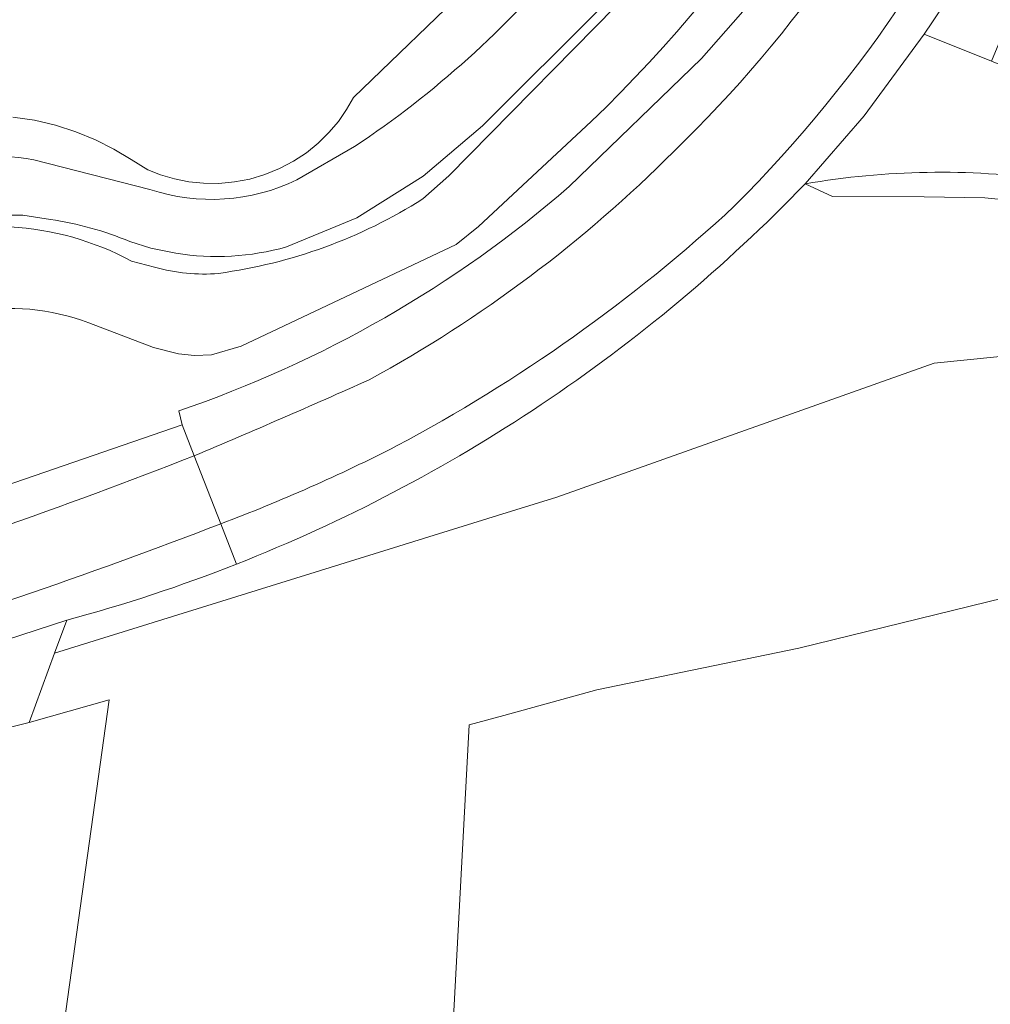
# Model space of a CAD drawing. Extents: x 184422 to 188298, y 343471 to 350189.
# Tile 201 of 256: x 185886 to 185926, y 348093 to 348133. Entities that reach past the tile are written whole.
import ezdxf

# ---------------------------------------------------------------- set-up
doc = ezdxf.new("R2010")
doc.units = 0
for name, color, linetype, lineweight in [('B-WA-GR-BEPLANTING_CULTUUR_HEESTERS-GV', 252, 'Continuous', 18), ('B-WA-GR-GRAS-GV', 252, 'Continuous', 13), ('B-WA-GR-HOUTWAL-GV', 252, 'Continuous', 13), ('B-WA-GW-TALUD_KRUIN-G', 252, 'Continuous', 18), ('B-WA-OG-TERREIN_CULTUURSCHEIDING-GV', 252, 'Continuous', 18), ('B-WA-OG-TERREIN_ERF-GV', 252, 'Continuous', 18), ('B-WA-OG-WEG-GV', 252, 'Continuous', 18), ('B-WA-VH-ONVERHARD-GV', 252, 'Continuous', 18), ('B-WA-VH-VERHARDING_ASFALT-GV', 252, 'Continuous', 18), ('B-WA-VH-VERHARDING_BETONSTRAATSTEEN-GV', 252, 'Continuous', 18), ('B-WA-VH-VERHARDING_HALFVERHARDING_GRIND-GV', 252, 'Continuous', 18)]:
    doc.layers.add(name, color=color, linetype=linetype, lineweight=lineweight)

msp = doc.modelspace()

# ---------------------------------------------------------------- linework, layer by layer
at = {"layer": 'B-WA-GR-BEPLANTING_CULTUUR_HEESTERS-GV', "flags": 128}
msp.add_lwpolyline([(185885.98, 348129.378), (185886.874, 348129.244), (185887.745, 348129.04), (185888.585, 348128.77), (185889.388, 348128.439), (185890.147, 348128.054), (185890.859, 348127.622), (185891.547, 348127.204), (185892.078, 348126.994), (185892.643, 348126.827), (185893.236, 348126.709), (185893.852, 348126.646), (185894.484, 348126.641), (185895.121, 348126.699), (185895.757, 348126.82), (185896.38, 348127.004), (185896.982, 348127.25), (185897.553, 348127.552), (185898.088, 348127.905), (185898.578, 348128.303), (185899.019, 348128.737), (185899.409, 348129.199), (185899.746, 348129.683), (185900.03, 348130.178), (185904.96, 348134.951)], dxfattribs=at)
msp.add_lwpolyline([(185885.98, 348129.378), (185886.874, 348129.244), (185887.745, 348129.04), (185888.585, 348128.77), (185889.388, 348128.439), (185890.147, 348128.054), (185890.859, 348127.622), (185891.547, 348127.204), (185892.078, 348126.994), (185892.643, 348126.827), (185893.236, 348126.709), (185893.852, 348126.646), (185894.484, 348126.641), (185895.121, 348126.699), (185895.757, 348126.82), (185896.38, 348127.004), (185896.982, 348127.25), (185897.553, 348127.552), (185898.088, 348127.905), (185898.578, 348128.303), (185899.019, 348128.737), (185899.409, 348129.199), (185899.746, 348129.683), (185900.03, 348130.178), (185904.96, 348134.951)], dxfattribs=at)
msp.add_lwpolyline([(185885.98, 348129.378), (185886.874, 348129.244), (185887.745, 348129.04), (185888.585, 348128.77), (185889.388, 348128.439), (185890.147, 348128.054), (185890.859, 348127.622), (185891.547, 348127.204), (185892.078, 348126.994), (185892.643, 348126.827), (185893.236, 348126.709), (185893.852, 348126.646), (185894.484, 348126.641), (185895.121, 348126.699), (185895.757, 348126.82), (185896.38, 348127.004), (185896.982, 348127.25), (185897.553, 348127.552), (185898.088, 348127.905), (185898.578, 348128.303), (185899.019, 348128.737), (185899.409, 348129.199), (185899.746, 348129.683), (185900.03, 348130.178), (185904.96, 348134.951)], dxfattribs=at)
at = {"layer": 'B-WA-GR-GRAS-GV', "flags": 128}
msp.add_lwpolyline([(185943.794, 348113.7), (185918.394, 348107.482), (185910.059, 348105.762), (185906.223, 348104.704), (185904.8, 348104.312), (185903.728, 348084.286), (185910.949, 348079.797), (185911.96, 348077.467), (185911.28, 348077.172), (185905.671, 348074.739), (185904.509, 348075.603), (185901.407, 348077.91), (185900.764, 348075.156), (185899.233, 348068.598), (185898.935, 348065.829), (185905.107, 348056.206), (185913.729, 348037.39), (185914.941, 348027.654), (185929.529, 348016.148)], dxfattribs=at)
msp.add_lwpolyline([(185943.794, 348113.7), (185918.394, 348107.482), (185910.059, 348105.762), (185906.223, 348104.704), (185904.8, 348104.312), (185903.728, 348084.286), (185910.949, 348079.797), (185911.96, 348077.467), (185911.28, 348077.172), (185905.671, 348074.739), (185904.509, 348075.603), (185901.407, 348077.91), (185900.764, 348075.156), (185899.233, 348068.598), (185898.935, 348065.829), (185905.107, 348056.206), (185913.729, 348037.39), (185914.941, 348027.654), (185929.529, 348016.148)], dxfattribs=at)
msp.add_lwpolyline([(185943.794, 348113.7), (185918.394, 348107.482), (185910.059, 348105.762), (185906.223, 348104.704), (185904.8, 348104.312), (185903.728, 348084.286), (185910.949, 348079.797), (185911.96, 348077.467), (185911.28, 348077.172), (185905.671, 348074.739), (185904.509, 348075.603), (185901.407, 348077.91), (185900.764, 348075.156), (185899.233, 348068.598), (185898.935, 348065.829), (185905.107, 348056.206), (185913.729, 348037.39), (185914.941, 348027.654), (185929.529, 348016.148)], dxfattribs=at)
at = {"layer": 'B-WA-GR-HOUTWAL-GV', "flags": 128}
msp.add_lwpolyline([(185932.265, 348120.061), (185923.979, 348119.224), (185908.414, 348113.701), (185905.97, 348112.942), (185887.708, 348107.269), (185887.707, 348107.269), (185886.656, 348104.41), (185889.952, 348105.347), (185887.942, 348090.926), (185901.45, 348087.619), (185901.407, 348077.91), (185904.509, 348075.603), (185905.671, 348074.739), (185911.28, 348077.172), (185911.96, 348077.467), (185910.949, 348079.797), (185903.728, 348084.286), (185904.8, 348104.312), (185906.223, 348104.704), (185910.059, 348105.762), (185918.394, 348107.482), (185943.794, 348113.7)], dxfattribs=at)
msp.add_lwpolyline([(185932.265, 348120.061), (185923.979, 348119.224), (185908.414, 348113.701), (185905.97, 348112.942), (185887.708, 348107.269), (185887.707, 348107.269), (185886.656, 348104.41), (185889.952, 348105.347), (185887.942, 348090.926), (185901.45, 348087.619), (185901.407, 348077.91), (185904.509, 348075.603), (185905.671, 348074.739), (185911.28, 348077.172), (185911.96, 348077.467), (185910.949, 348079.797), (185903.728, 348084.286), (185904.8, 348104.312), (185906.223, 348104.704), (185910.059, 348105.762), (185918.394, 348107.482), (185943.794, 348113.7)], dxfattribs=at)
msp.add_lwpolyline([(185932.265, 348120.061), (185923.979, 348119.224), (185908.414, 348113.701), (185905.97, 348112.942), (185887.708, 348107.269), (185887.707, 348107.269), (185886.656, 348104.41), (185889.952, 348105.347), (185887.942, 348090.926), (185901.45, 348087.619), (185901.407, 348077.91), (185904.509, 348075.603), (185905.671, 348074.739), (185911.28, 348077.172), (185911.96, 348077.467), (185910.949, 348079.797), (185903.728, 348084.286), (185904.8, 348104.312), (185906.223, 348104.704), (185910.059, 348105.762), (185918.394, 348107.482), (185943.794, 348113.7)], dxfattribs=at)
at = {"layer": 'B-WA-GW-TALUD_KRUIN-G', "flags": 128}
for points in [[(185885.98, 348129.378), (185886.874, 348129.244), (185887.745, 348129.04), (185888.585, 348128.77), (185889.388, 348128.439), (185890.147, 348128.054), (185890.859, 348127.622), (185891.547, 348127.204), (185892.078, 348126.994), (185892.643, 348126.827), (185893.236, 348126.709), (185893.852, 348126.646), (185894.484, 348126.641), (185895.121, 348126.699), (185895.757, 348126.82), (185896.38, 348127.004), (185896.982, 348127.25), (185897.553, 348127.552), (185898.088, 348127.905), (185898.578, 348128.303), (185899.019, 348128.737), (185899.409, 348129.199), (185899.746, 348129.683), (185900.03, 348130.178), (185904.96, 348134.951)], [(185885.98, 348129.378), (185886.874, 348129.244), (185887.745, 348129.04), (185888.585, 348128.77), (185889.388, 348128.439), (185890.147, 348128.054), (185890.859, 348127.622), (185891.547, 348127.204), (185892.078, 348126.994), (185892.643, 348126.827), (185893.236, 348126.709), (185893.852, 348126.646), (185894.484, 348126.641), (185895.121, 348126.699), (185895.757, 348126.82), (185896.38, 348127.004), (185896.982, 348127.25), (185897.553, 348127.552), (185898.088, 348127.905), (185898.578, 348128.303), (185899.019, 348128.737), (185899.409, 348129.199), (185899.746, 348129.683), (185900.03, 348130.178), (185904.96, 348134.951)], [(185885.98, 348129.378), (185886.874, 348129.244), (185887.745, 348129.04), (185888.585, 348128.77), (185889.388, 348128.439), (185890.147, 348128.054), (185890.859, 348127.622), (185891.547, 348127.204), (185892.078, 348126.994), (185892.643, 348126.827), (185893.236, 348126.709), (185893.852, 348126.646), (185894.484, 348126.641), (185895.121, 348126.699), (185895.757, 348126.82), (185896.38, 348127.004), (185896.982, 348127.25), (185897.553, 348127.552), (185898.088, 348127.905), (185898.578, 348128.303), (185899.019, 348128.737), (185899.409, 348129.199), (185899.746, 348129.683), (185900.03, 348130.178), (185904.96, 348134.951)], [(185911.694, 348134.83), (185903.957, 348126.948), (185902.894, 348126.001)], [(185911.694, 348134.83), (185903.957, 348126.948), (185902.894, 348126.001)], [(185911.694, 348134.83), (185903.957, 348126.948), (185902.894, 348126.001)], [(185891.83, 348123.188), (185890.875, 348123.439)], [(185891.83, 348123.188), (185890.875, 348123.439)], [(185891.83, 348123.188), (185890.875, 348123.439)]]:
    msp.add_lwpolyline(points, dxfattribs=at)
at = {"layer": 'B-WA-GW-TALUD_KRUIN-G'}
for points in [[(185902.894, 348126.001, -0.107257), (185894.47, 348122.931)], [(185902.894, 348126.001, -0.107257), (185894.47, 348122.931)], [(185902.894, 348126.001, -0.107257), (185894.47, 348122.931)], [(185890.875, 348123.439, 0.10954), (185885.876, 348124.849)], [(185890.875, 348123.439, 0.10954), (185885.876, 348124.849)], [(185890.875, 348123.439, 0.10954), (185885.876, 348124.849)], [(185894.47, 348122.931, -0.091912), (185891.83, 348123.188)], [(185894.47, 348122.931, -0.091912), (185891.83, 348123.188)], [(185894.47, 348122.931, -0.091912), (185891.83, 348123.188)]]:
    msp.add_lwpolyline(points, format="xyb", dxfattribs=at)
at = {"layer": 'B-WA-OG-TERREIN_CULTUURSCHEIDING-GV'}
for points in [[(185909.833, 348129.191, 0.106626), (185924.842, 348151.663)], [(185909.833, 348129.191, 0.106626), (185924.842, 348151.663)], [(185909.833, 348129.191, 0.106626), (185924.842, 348151.663)], [(185902.894, 348126.001, -0.107257), (185894.47, 348122.931)], [(185902.894, 348126.001, -0.107257), (185894.47, 348122.931)], [(185902.894, 348126.001, -0.107257), (185894.47, 348122.931)], [(185890.875, 348123.439, 0.10954), (185885.876, 348124.849)], [(185890.875, 348123.439, 0.10954), (185885.876, 348124.849)], [(185890.875, 348123.439, 0.10954), (185885.876, 348124.849)], [(185894.47, 348122.931, -0.091912), (185891.83, 348123.188)], [(185894.47, 348122.931, -0.091912), (185891.83, 348123.188)], [(185894.47, 348122.931, -0.091912), (185891.83, 348123.188)], [(185879.769, 348119.334, -0.265792), (185889.118, 348120.898)], [(185879.769, 348119.334, -0.265792), (185889.118, 348120.898)], [(185879.769, 348119.334, -0.265792), (185889.118, 348120.898)]]:
    msp.add_lwpolyline(points, format="xyb", dxfattribs=at)
at = {"layer": 'B-WA-OG-TERREIN_CULTUURSCHEIDING-GV', "flags": 128}
for points in [[(185911.694, 348134.83), (185903.957, 348126.948), (185902.894, 348126.001)], [(185911.694, 348134.83), (185903.957, 348126.948), (185902.894, 348126.001)], [(185911.694, 348134.83), (185903.957, 348126.948), (185902.894, 348126.001)], [(185889.118, 348120.898), (185891.788, 348119.871), (185892.81, 348119.607), (185893.48, 348119.539), (185894.172, 348119.57), (185895.397, 348119.934), (185904.26, 348124.124), (185905.187, 348124.86), (185909.833, 348129.191)], [(185889.118, 348120.898), (185891.788, 348119.871), (185892.81, 348119.607), (185893.48, 348119.539), (185894.172, 348119.57), (185895.397, 348119.934), (185904.26, 348124.124), (185905.187, 348124.86), (185909.833, 348129.191)], [(185889.118, 348120.898), (185891.788, 348119.871), (185892.81, 348119.607), (185893.48, 348119.539), (185894.172, 348119.57), (185895.397, 348119.934), (185904.26, 348124.124), (185905.187, 348124.86), (185909.833, 348129.191)], [(185891.83, 348123.188), (185890.875, 348123.439)], [(185891.83, 348123.188), (185890.875, 348123.439)], [(185891.83, 348123.188), (185890.875, 348123.439)]]:
    msp.add_lwpolyline(points, dxfattribs=at)
at = {"layer": 'B-WA-OG-TERREIN_ERF-GV', "flags": 128}
msp.add_lwpolyline([(185929.529, 348016.148), (185914.941, 348027.654), (185913.729, 348037.39), (185905.107, 348056.206), (185898.935, 348065.829), (185899.233, 348068.598), (185900.764, 348075.156), (185901.407, 348077.91), (185901.45, 348087.619), (185887.942, 348090.926), (185889.952, 348105.347), (185886.656, 348104.41), (185883.414, 348103.597), (185881.438, 348103.028), (185874.883, 348101.686), (185870.453, 348100.572), (185870.342, 348100.208), (185856.107, 348097.652), (185839.358, 348093.747), (185837.879, 348093.216), (185833.07, 348091.987), (185817.101, 348088.795), (185813.945, 348087.987)], dxfattribs=at)
msp.add_lwpolyline([(185929.529, 348016.148), (185914.941, 348027.654), (185913.729, 348037.39), (185905.107, 348056.206), (185898.935, 348065.829), (185899.233, 348068.598), (185900.764, 348075.156), (185901.407, 348077.91), (185901.45, 348087.619), (185887.942, 348090.926), (185889.952, 348105.347), (185886.656, 348104.41), (185883.414, 348103.597), (185881.438, 348103.028), (185874.883, 348101.686), (185870.453, 348100.572), (185870.342, 348100.208), (185856.107, 348097.652), (185839.358, 348093.747), (185837.879, 348093.216), (185833.07, 348091.987), (185817.101, 348088.795), (185813.945, 348087.987)], dxfattribs=at)
msp.add_lwpolyline([(185929.529, 348016.148), (185914.941, 348027.654), (185913.729, 348037.39), (185905.107, 348056.206), (185898.935, 348065.829), (185899.233, 348068.598), (185900.764, 348075.156), (185901.407, 348077.91), (185901.45, 348087.619), (185887.942, 348090.926), (185889.952, 348105.347), (185886.656, 348104.41), (185883.414, 348103.597), (185881.438, 348103.028), (185874.883, 348101.686), (185870.453, 348100.572), (185870.342, 348100.208), (185856.107, 348097.652), (185839.358, 348093.747), (185837.879, 348093.216), (185833.07, 348091.987), (185817.101, 348088.795), (185813.945, 348087.987)], dxfattribs=at)
at = {"layer": 'B-WA-OG-WEG-GV', "flags": 128}
for points in [[(185923.562, 348132.8), (185926.331, 348131.683), (185926.941, 348133.141), (185930.383, 348141.364), (185933.89, 348149.741), (185937.102, 348150.562), (185937.701, 348156.391), (185932.642, 348155.326)], [(185923.562, 348132.8), (185926.331, 348131.683), (185926.941, 348133.141), (185930.383, 348141.364), (185933.89, 348149.741), (185937.102, 348150.562), (185937.701, 348156.391), (185932.642, 348155.326)], [(185923.562, 348132.8), (185926.331, 348131.683), (185926.941, 348133.141), (185930.383, 348141.364), (185933.89, 348149.741), (185937.102, 348150.562), (185937.701, 348156.391), (185932.642, 348155.326)], [(185922.909, 348150.84), (185923.851, 348152.423), (185923.604, 348152.612), (185922.192, 348150.245), (185916.914, 348142.742), (185911.933, 348135.916), (185910.303, 348133.946), (185905.355, 348129.011), (185902.902, 348126.933), (185900.173, 348125.223), (185897.272, 348124.022)], [(185922.909, 348150.84), (185923.851, 348152.423), (185923.604, 348152.612), (185922.192, 348150.245), (185916.914, 348142.742), (185911.933, 348135.916), (185910.303, 348133.946), (185905.355, 348129.011), (185902.902, 348126.933), (185900.173, 348125.223), (185897.272, 348124.022)], [(185922.909, 348150.84), (185923.851, 348152.423), (185923.604, 348152.612), (185922.192, 348150.245), (185916.914, 348142.742), (185911.933, 348135.916), (185910.303, 348133.946), (185905.355, 348129.011), (185902.902, 348126.933), (185900.173, 348125.223), (185897.272, 348124.022)], [(185908.921, 348126.509), (185914.379, 348131.792), (185919.397, 348137.511)], [(185908.921, 348126.509), (185914.379, 348131.792), (185919.397, 348137.511)], [(185908.921, 348126.509), (185914.379, 348131.792), (185919.397, 348137.511)], [(185904.96, 348134.951), (185900.03, 348130.178), (185899.746, 348129.683), (185899.409, 348129.199), (185899.019, 348128.737), (185898.578, 348128.303), (185898.088, 348127.905), (185897.553, 348127.552), (185896.982, 348127.25), (185896.38, 348127.004), (185895.757, 348126.82), (185895.121, 348126.699), (185894.484, 348126.641), (185893.852, 348126.646), (185893.236, 348126.709), (185892.643, 348126.827), (185892.078, 348126.994), (185891.547, 348127.204), (185890.859, 348127.622), (185890.147, 348128.054), (185889.388, 348128.439), (185888.585, 348128.77), (185887.745, 348129.04), (185886.874, 348129.244), (185885.98, 348129.378)], [(185904.96, 348134.951), (185900.03, 348130.178), (185899.746, 348129.683), (185899.409, 348129.199), (185899.019, 348128.737), (185898.578, 348128.303), (185898.088, 348127.905), (185897.553, 348127.552), (185896.982, 348127.25), (185896.38, 348127.004), (185895.757, 348126.82), (185895.121, 348126.699), (185894.484, 348126.641), (185893.852, 348126.646), (185893.236, 348126.709), (185892.643, 348126.827), (185892.078, 348126.994), (185891.547, 348127.204), (185890.859, 348127.622), (185890.147, 348128.054), (185889.388, 348128.439), (185888.585, 348128.77), (185887.745, 348129.04), (185886.874, 348129.244), (185885.98, 348129.378)], [(185904.96, 348134.951), (185900.03, 348130.178), (185899.746, 348129.683), (185899.409, 348129.199), (185899.019, 348128.737), (185898.578, 348128.303), (185898.088, 348127.905), (185897.553, 348127.552), (185896.982, 348127.25), (185896.38, 348127.004), (185895.757, 348126.82), (185895.121, 348126.699), (185894.484, 348126.641), (185893.852, 348126.646), (185893.236, 348126.709), (185892.643, 348126.827), (185892.078, 348126.994), (185891.547, 348127.204), (185890.859, 348127.622), (185890.147, 348128.054), (185889.388, 348128.439), (185888.585, 348128.77), (185887.745, 348129.04), (185886.874, 348129.244), (185885.98, 348129.378)], [(185902.894, 348126.001), (185903.957, 348126.948), (185911.694, 348134.83)], [(185902.894, 348126.001), (185903.957, 348126.948), (185911.694, 348134.83)], [(185902.894, 348126.001), (185903.957, 348126.948), (185911.694, 348134.83)], [(185909.833, 348129.191), (185905.187, 348124.86), (185904.26, 348124.124), (185895.397, 348119.934), (185894.172, 348119.57), (185893.48, 348119.539), (185892.81, 348119.607), (185891.788, 348119.871), (185889.118, 348120.898)], [(185909.833, 348129.191), (185905.187, 348124.86), (185904.26, 348124.124), (185895.397, 348119.934), (185894.172, 348119.57), (185893.48, 348119.539), (185892.81, 348119.607), (185891.788, 348119.871), (185889.118, 348120.898)], [(185909.833, 348129.191), (185905.187, 348124.86), (185904.26, 348124.124), (185895.397, 348119.934), (185894.172, 348119.57), (185893.48, 348119.539), (185892.81, 348119.607), (185891.788, 348119.871), (185889.118, 348120.898)], [(185897.698, 348126.785), (185900.078, 348128.159)], [(185897.698, 348126.785), (185900.078, 348128.159)], [(185897.698, 348126.785), (185900.078, 348128.159)], [(185886.85, 348127.618), (185891.634, 348126.389)], [(185886.85, 348127.618), (185891.634, 348126.389)], [(185886.85, 348127.618), (185891.634, 348126.389)], [(185918.653, 348126.625), (185919.776, 348126.097), (185923.565, 348126.09), (185926.059, 348126.043), (185928.541, 348125.804), (185933.95, 348123.934), (185934.119, 348123.912), (185934.289, 348123.887), (185934.457, 348123.86), (185934.625, 348123.829), (185934.793, 348123.796), (185934.96, 348123.76), (185935.126, 348123.721), (185935.292, 348123.679), (185935.457, 348123.635), (185935.621, 348123.588), (185935.784, 348123.538), (185935.947, 348123.485), (185942.215, 348121.374), (185952.226, 348118.131)], [(185942.215, 348121.374), (185935.947, 348123.485), (185935.784, 348123.538), (185935.621, 348123.588), (185935.457, 348123.635), (185935.292, 348123.679), (185935.126, 348123.721), (185934.96, 348123.76), (185934.793, 348123.796), (185934.625, 348123.829), (185934.457, 348123.86), (185934.289, 348123.887), (185934.119, 348123.912), (185933.95, 348123.934), (185928.541, 348125.804), (185926.059, 348126.043), (185923.565, 348126.09), (185919.776, 348126.097), (185918.653, 348126.625)], [(185918.653, 348126.625), (185919.776, 348126.097), (185923.565, 348126.09), (185926.059, 348126.043), (185928.541, 348125.804), (185933.95, 348123.934), (185934.119, 348123.912), (185934.289, 348123.887), (185934.457, 348123.86), (185934.625, 348123.829), (185934.793, 348123.796), (185934.96, 348123.76), (185935.126, 348123.721), (185935.292, 348123.679), (185935.457, 348123.635), (185935.621, 348123.588), (185935.784, 348123.538), (185935.947, 348123.485), (185942.215, 348121.374), (185952.226, 348118.131)], [(185942.215, 348121.374), (185935.947, 348123.485), (185935.784, 348123.538), (185935.621, 348123.588), (185935.457, 348123.635), (185935.292, 348123.679), (185935.126, 348123.721), (185934.96, 348123.76), (185934.793, 348123.796), (185934.625, 348123.829), (185934.457, 348123.86), (185934.289, 348123.887), (185934.119, 348123.912), (185933.95, 348123.934), (185928.541, 348125.804), (185926.059, 348126.043), (185923.565, 348126.09), (185919.776, 348126.097), (185918.653, 348126.625)], [(185918.653, 348126.625), (185919.776, 348126.097), (185923.565, 348126.09), (185926.059, 348126.043), (185928.541, 348125.804), (185933.95, 348123.934), (185934.119, 348123.912), (185934.289, 348123.887), (185934.457, 348123.86), (185934.625, 348123.829), (185934.793, 348123.796), (185934.96, 348123.76), (185935.126, 348123.721), (185935.292, 348123.679), (185935.457, 348123.635), (185935.621, 348123.588), (185935.784, 348123.538), (185935.947, 348123.485), (185942.215, 348121.374), (185952.226, 348118.131)], [(185942.215, 348121.374), (185935.947, 348123.485), (185935.784, 348123.538), (185935.621, 348123.588), (185935.457, 348123.635), (185935.292, 348123.679), (185935.126, 348123.721), (185934.96, 348123.76), (185934.793, 348123.796), (185934.625, 348123.829), (185934.457, 348123.86), (185934.289, 348123.887), (185934.119, 348123.912), (185933.95, 348123.934), (185928.541, 348125.804), (185926.059, 348126.043), (185923.565, 348126.09), (185919.776, 348126.097), (185918.653, 348126.625)], [(185887.531, 348125.157), (185886.394, 348125.33), (185885.036, 348125.33)], [(185887.531, 348125.157), (185886.394, 348125.33), (185885.036, 348125.33)], [(185887.531, 348125.157), (185886.394, 348125.33), (185885.036, 348125.33)], [(185892.702, 348123.764), (185891.668, 348123.968), (185890.812, 348124.245)], [(185892.702, 348123.764), (185891.668, 348123.968), (185890.812, 348124.245)], [(185892.702, 348123.764), (185891.668, 348123.968), (185890.812, 348124.245)], [(185890.875, 348123.439), (185891.83, 348123.188)], [(185890.875, 348123.439), (185891.83, 348123.188)], [(185890.875, 348123.439), (185891.83, 348123.188)], [(185888.207, 348108.627), (185887.707, 348107.269), (185887.708, 348107.269), (185905.97, 348112.942), (185908.414, 348113.701), (185923.979, 348119.224), (185932.265, 348120.061), (185942.215, 348121.374)], [(185888.207, 348108.627), (185887.707, 348107.269), (185887.708, 348107.269), (185905.97, 348112.942), (185908.414, 348113.701), (185923.979, 348119.224), (185932.265, 348120.061), (185942.215, 348121.374)], [(185888.207, 348108.627), (185887.707, 348107.269), (185887.708, 348107.269), (185905.97, 348112.942), (185908.414, 348113.701), (185923.979, 348119.224), (185932.265, 348120.061), (185942.215, 348121.374)], [(185836.709, 348105.513), (185841.823, 348102.489), (185849.279, 348104.113), (185876.681, 348111.074), (185892.963, 348116.686), (185892.823, 348117.265)], [(185836.709, 348105.513), (185841.823, 348102.489), (185849.279, 348104.113), (185876.681, 348111.074), (185892.963, 348116.686), (185892.823, 348117.265)], [(185836.709, 348105.513), (185841.823, 348102.489), (185849.279, 348104.113), (185876.681, 348111.074), (185892.963, 348116.686), (185892.823, 348117.265)]]:
    msp.add_lwpolyline(points, dxfattribs=at)
at = {"layer": 'B-WA-OG-WEG-GV'}
for points in [[(185924.842, 348151.663, -0.106626), (185909.833, 348129.191)], [(185924.842, 348151.663, -0.106626), (185909.833, 348129.191)], [(185924.842, 348151.663, -0.106626), (185909.833, 348129.191)], [(185931.718, 348150.095, -0.079314), (185923.562, 348132.8)], [(185931.718, 348150.095, -0.079314), (185923.562, 348132.8)], [(185931.718, 348150.095, -0.079314), (185923.562, 348132.8)], [(185900.078, 348128.159, 0.073116), (185908.856, 348136.073)], [(185900.078, 348128.159, 0.073116), (185908.856, 348136.073)], [(185900.078, 348128.159, 0.073116), (185908.856, 348136.073)], [(185877.77, 348124.571, -0.255192), (185886.85, 348127.618)], [(185877.77, 348124.571, -0.255192), (185886.85, 348127.618)], [(185877.77, 348124.571, -0.255192), (185886.85, 348127.618)], [(185928.728, 348126.795, 0.076414), (185918.653, 348126.625)], [(185928.728, 348126.795, 0.076414), (185918.653, 348126.625)], [(185928.728, 348126.795, 0.076414), (185918.653, 348126.625)], [(185891.634, 348126.389, 0.194273), (185897.698, 348126.785)], [(185891.634, 348126.389, 0.194273), (185897.698, 348126.785)], [(185891.634, 348126.389, 0.194273), (185897.698, 348126.785)], [(185892.823, 348117.265, 0.097309), (185908.921, 348126.509)], [(185892.823, 348117.265, 0.097309), (185908.921, 348126.509)], [(185892.823, 348117.265, 0.097309), (185908.921, 348126.509)], [(185918.653, 348126.625, -0.107464), (185895.212, 348110.946)], [(185918.653, 348126.625, -0.107464), (185895.212, 348110.946)], [(185918.653, 348126.625, -0.107464), (185895.212, 348110.946)], [(185894.47, 348122.931, 0.107257), (185902.894, 348126.001)], [(185894.47, 348122.931, 0.107257), (185902.894, 348126.001)], [(185894.47, 348122.931, 0.107257), (185902.894, 348126.001)], [(185885.876, 348124.849, -0.10954), (185890.875, 348123.439)], [(185885.876, 348124.849, -0.10954), (185890.875, 348123.439)], [(185885.876, 348124.849, -0.10954), (185890.875, 348123.439)], [(185890.812, 348124.245, 0.060502), (185887.531, 348125.157)], [(185890.812, 348124.245, 0.060502), (185887.531, 348125.157)], [(185890.812, 348124.245, 0.060502), (185887.531, 348125.157)], [(185897.272, 348124.022, -0.10846), (185892.702, 348123.764)], [(185897.272, 348124.022, -0.10846), (185892.702, 348123.764)], [(185897.272, 348124.022, -0.10846), (185892.702, 348123.764)], [(185891.83, 348123.188, 0.091912), (185894.47, 348122.931)], [(185891.83, 348123.188, 0.091912), (185894.47, 348122.931)], [(185891.83, 348123.188, 0.091912), (185894.47, 348122.931)], [(185889.118, 348120.898, 0.265792), (185879.769, 348119.334)], [(185889.118, 348120.898, 0.265792), (185879.769, 348119.334)], [(185889.118, 348120.898, 0.265792), (185879.769, 348119.334)], [(185895.212, 348110.946, -0.027856), (185888.207, 348108.627)], [(185895.212, 348110.946, -0.027856), (185888.207, 348108.627)], [(185895.212, 348110.946, -0.027856), (185888.207, 348108.627)]]:
    msp.add_lwpolyline(points, format="xyb", dxfattribs=at)
at = {"layer": 'B-WA-VH-ONVERHARD-GV', "flags": 128}
for points in [[(185897.272, 348124.022), (185900.173, 348125.223), (185902.902, 348126.933), (185905.355, 348129.011), (185910.303, 348133.946), (185911.933, 348135.916), (185916.914, 348142.742), (185922.192, 348150.245), (185923.604, 348152.612), (185923.356, 348152.802)], [(185897.272, 348124.022), (185900.173, 348125.223), (185902.902, 348126.933), (185905.355, 348129.011), (185910.303, 348133.946), (185911.933, 348135.916), (185916.914, 348142.742), (185922.192, 348150.245), (185923.604, 348152.612), (185923.356, 348152.802)], [(185897.272, 348124.022), (185900.173, 348125.223), (185902.902, 348126.933), (185905.355, 348129.011), (185910.303, 348133.946), (185911.933, 348135.916), (185916.914, 348142.742), (185922.192, 348150.245), (185923.604, 348152.612), (185923.356, 348152.802)], [(185900.078, 348128.159), (185897.698, 348126.785)], [(185900.078, 348128.159), (185897.698, 348126.785)], [(185900.078, 348128.159), (185897.698, 348126.785)], [(185891.634, 348126.389), (185886.85, 348127.618)], [(185891.634, 348126.389), (185886.85, 348127.618)], [(185891.634, 348126.389), (185886.85, 348127.618)], [(185885.036, 348125.33), (185886.394, 348125.33), (185887.531, 348125.157)], [(185885.036, 348125.33), (185886.394, 348125.33), (185887.531, 348125.157)], [(185885.036, 348125.33), (185886.394, 348125.33), (185887.531, 348125.157)], [(185890.812, 348124.245), (185891.668, 348123.968), (185892.702, 348123.764)], [(185890.812, 348124.245), (185891.668, 348123.968), (185892.702, 348123.764)], [(185890.812, 348124.245), (185891.668, 348123.968), (185892.702, 348123.764)]]:
    msp.add_lwpolyline(points, dxfattribs=at)
at = {"layer": 'B-WA-VH-ONVERHARD-GV'}
for points in [[(185908.856, 348136.073, -0.073116), (185900.078, 348128.159)], [(185908.856, 348136.073, -0.073116), (185900.078, 348128.159)], [(185908.856, 348136.073, -0.073116), (185900.078, 348128.159)], [(185886.85, 348127.618, 0.255192), (185877.77, 348124.571)], [(185886.85, 348127.618, 0.255192), (185877.77, 348124.571)], [(185886.85, 348127.618, 0.255192), (185877.77, 348124.571)], [(185897.698, 348126.785, -0.194273), (185891.634, 348126.389)], [(185897.698, 348126.785, -0.194273), (185891.634, 348126.389)], [(185897.698, 348126.785, -0.194273), (185891.634, 348126.389)], [(185887.531, 348125.157, -0.060502), (185890.812, 348124.245)], [(185887.531, 348125.157, -0.060502), (185890.812, 348124.245)], [(185887.531, 348125.157, -0.060502), (185890.812, 348124.245)], [(185892.702, 348123.764, 0.10846), (185897.272, 348124.022)], [(185892.702, 348123.764, 0.10846), (185897.272, 348124.022)], [(185892.702, 348123.764, 0.10846), (185897.272, 348124.022)]]:
    msp.add_lwpolyline(points, format="xyb", dxfattribs=at)
at = {"layer": 'B-WA-VH-VERHARDING_ASFALT-GV'}
for points in [[(185923.562, 348132.8, 0.079314), (185931.718, 348150.095)], [(185923.562, 348132.8, 0.079314), (185931.718, 348150.095)], [(185923.562, 348132.8, 0.079314), (185931.718, 348150.095)], [(185925.143, 348145.139, -0.098241), (185913.235, 348127.958)], [(185913.235, 348127.958, 0.098241), (185925.143, 348145.139)], [(185925.143, 348145.139, -0.098241), (185913.235, 348127.958)], [(185913.235, 348127.958, 0.098241), (185925.143, 348145.139)], [(185925.143, 348145.139, -0.098241), (185913.235, 348127.958)], [(185913.235, 348127.958, 0.098241), (185925.143, 348145.139)], [(185915.745, 348125.712, 0.097631), (185928.131, 348144.279)], [(185928.131, 348144.279, -0.097631), (185915.745, 348125.712)], [(185915.745, 348125.712, 0.097631), (185928.131, 348144.279)], [(185928.131, 348144.279, -0.097631), (185915.745, 348125.712)], [(185915.745, 348125.712, 0.097631), (185928.131, 348144.279)], [(185928.131, 348144.279, -0.097631), (185915.745, 348125.712)], [(185913.235, 348127.958, -0.071788), (185900.683, 348118.547)], [(185900.683, 348118.547, 0.071788), (185913.235, 348127.958)], [(185913.235, 348127.958, -0.071788), (185900.683, 348118.547)], [(185900.683, 348118.547, 0.071788), (185913.235, 348127.958)], [(185913.235, 348127.958, -0.071788), (185900.683, 348118.547)], [(185900.683, 348118.547, 0.071788), (185913.235, 348127.958)], [(185908.921, 348126.509, -0.097309), (185892.823, 348117.265)], [(185908.921, 348126.509, -0.097309), (185892.823, 348117.265)], [(185908.921, 348126.509, -0.097309), (185892.823, 348117.265)], [(185895.212, 348110.946, 0.107464), (185918.653, 348126.625)], [(185895.212, 348110.946, 0.107464), (185918.653, 348126.625)], [(185895.212, 348110.946, 0.107464), (185918.653, 348126.625)], [(185901.81, 348115.815, 0.06439), (185915.745, 348125.712)], [(185915.745, 348125.712, -0.06439), (185901.81, 348115.815)], [(185901.81, 348115.815, 0.06439), (185915.745, 348125.712)], [(185915.745, 348125.712, -0.06439), (185901.81, 348115.815)], [(185901.81, 348115.815, 0.06439), (185915.745, 348125.712)], [(185915.745, 348125.712, -0.06439), (185901.81, 348115.815)], [(185900.683, 348118.547, -0.005875), (185893.463, 348115.411)], [(185893.463, 348115.411, 0.005875), (185900.683, 348118.547)], [(185900.683, 348118.547, -0.005875), (185893.463, 348115.411)], [(185893.463, 348115.411, 0.005875), (185900.683, 348118.547)], [(185900.683, 348118.547, -0.005875), (185893.463, 348115.411)], [(185893.463, 348115.411, 0.005875), (185900.683, 348118.547)], [(185894.562, 348112.606, 0.027746), (185901.81, 348115.815)], [(185901.81, 348115.815, -0.027746), (185894.562, 348112.606)], [(185894.562, 348112.606, 0.027746), (185901.81, 348115.815)], [(185901.81, 348115.815, -0.027746), (185894.562, 348112.606)], [(185894.562, 348112.606, 0.027746), (185901.81, 348115.815)], [(185901.81, 348115.815, -0.027746), (185894.562, 348112.606)], [(185893.463, 348115.411, -0.040877), (185860.096, 348105.335)], [(185860.096, 348105.335, 0.040877), (185893.463, 348115.411)], [(185893.463, 348115.411, -0.040877), (185860.096, 348105.335)], [(185860.096, 348105.335, 0.040877), (185893.463, 348115.411)], [(185893.463, 348115.411, -0.040877), (185860.096, 348105.335)], [(185860.096, 348105.335, 0.040877), (185893.463, 348115.411)], [(185860.58, 348102.548, 0.040393), (185894.562, 348112.606)], [(185894.562, 348112.606, -0.040393), (185860.58, 348102.548)], [(185860.58, 348102.548, 0.040393), (185894.562, 348112.606)], [(185894.562, 348112.606, -0.040393), (185860.58, 348102.548)], [(185860.58, 348102.548, 0.040393), (185894.562, 348112.606)], [(185894.562, 348112.606, -0.040393), (185860.58, 348102.548)], [(185888.207, 348108.627, 0.027856), (185895.212, 348110.946)], [(185888.207, 348108.627, 0.027856), (185895.212, 348110.946)], [(185888.207, 348108.627, 0.027856), (185895.212, 348110.946)]]:
    msp.add_lwpolyline(points, format="xyb", dxfattribs=at)
at = {"layer": 'B-WA-VH-VERHARDING_ASFALT-GV', "flags": 128}
for points in [[(185919.397, 348137.511), (185914.379, 348131.792), (185908.921, 348126.509)], [(185919.397, 348137.511), (185914.379, 348131.792), (185908.921, 348126.509)], [(185919.397, 348137.511), (185914.379, 348131.792), (185908.921, 348126.509)], [(185918.653, 348126.625), (185921.089, 348129.42), (185923.562, 348132.8)], [(185918.653, 348126.625), (185921.089, 348129.42), (185923.562, 348132.8)], [(185918.653, 348126.625), (185921.089, 348129.42), (185923.562, 348132.8)], [(185892.823, 348117.265), (185892.963, 348116.686), (185893.463, 348115.411)], [(185892.823, 348117.265), (185892.963, 348116.686), (185893.463, 348115.411)], [(185892.823, 348117.265), (185892.963, 348116.686), (185893.463, 348115.411)], [(185893.463, 348115.411), (185892.963, 348116.686), (185876.681, 348111.074), (185849.279, 348104.113), (185841.823, 348102.489), (185841.364, 348102.362), (185838.451, 348101.553), (185845.547, 348096.948), (185868.324, 348102.465), (185876.135, 348104.509), (185880.588, 348105.741), (185880.574, 348106.147)], [(185893.463, 348115.411), (185892.963, 348116.686), (185876.681, 348111.074), (185849.279, 348104.113), (185841.823, 348102.489), (185841.364, 348102.362), (185838.451, 348101.553), (185845.547, 348096.948), (185868.324, 348102.465), (185876.135, 348104.509), (185880.588, 348105.741), (185880.574, 348106.147)], [(185893.463, 348115.411), (185892.963, 348116.686), (185876.681, 348111.074), (185849.279, 348104.113), (185841.823, 348102.489), (185841.364, 348102.362), (185838.451, 348101.553), (185845.547, 348096.948), (185868.324, 348102.465), (185876.135, 348104.509), (185880.588, 348105.741), (185880.574, 348106.147)], [(185894.562, 348112.606), (185893.463, 348115.411)], [(185893.463, 348115.411), (185894.562, 348112.606)], [(185894.562, 348112.606), (185893.463, 348115.411)], [(185893.463, 348115.411), (185894.562, 348112.606)], [(185894.562, 348112.606), (185893.463, 348115.411)], [(185893.463, 348115.411), (185894.562, 348112.606)], [(185895.212, 348110.946), (185894.562, 348112.606)], [(185894.562, 348112.606), (185895.212, 348110.946)], [(185895.212, 348110.946), (185894.562, 348112.606)], [(185894.562, 348112.606), (185895.212, 348110.946)], [(185895.212, 348110.946), (185894.562, 348112.606)], [(185894.562, 348112.606), (185895.212, 348110.946)], [(185880.574, 348106.147), (185888.207, 348108.627)], [(185880.574, 348106.147), (185888.207, 348108.627)], [(185880.574, 348106.147), (185888.207, 348108.627)]]:
    msp.add_lwpolyline(points, dxfattribs=at)
at = {"layer": 'B-WA-VH-VERHARDING_BETONSTRAATSTEEN-GV', "flags": 128}
msp.add_lwpolyline([(185888.207, 348108.627), (185880.574, 348106.147), (185883.414, 348103.597), (185886.656, 348104.41), (185887.707, 348107.269)], close=True, dxfattribs=at)
msp.add_lwpolyline([(185888.207, 348108.627), (185880.574, 348106.147), (185883.414, 348103.597), (185886.656, 348104.41), (185887.707, 348107.269)], close=True, dxfattribs=at)
msp.add_lwpolyline([(185888.207, 348108.627), (185880.574, 348106.147), (185883.414, 348103.597), (185886.656, 348104.41), (185887.707, 348107.269)], close=True, dxfattribs=at)
at = {"layer": 'B-WA-VH-VERHARDING_HALFVERHARDING_GRIND-GV', "flags": 128}
msp.add_lwpolyline([(185955.081, 348121.62), (185936.328, 348127.648), (185926.331, 348131.683), (185923.562, 348132.8), (185921.089, 348129.42), (185918.653, 348126.625)], dxfattribs=at)
msp.add_lwpolyline([(185955.081, 348121.62), (185936.328, 348127.648), (185926.331, 348131.683), (185923.562, 348132.8), (185921.089, 348129.42), (185918.653, 348126.625)], dxfattribs=at)
msp.add_lwpolyline([(185955.081, 348121.62), (185936.328, 348127.648), (185926.331, 348131.683), (185923.562, 348132.8), (185921.089, 348129.42), (185918.653, 348126.625)], dxfattribs=at)
at = {"layer": 'B-WA-VH-VERHARDING_HALFVERHARDING_GRIND-GV'}
msp.add_lwpolyline([(185918.653, 348126.625, -0.076414), (185928.728, 348126.795)], format="xyb", dxfattribs=at)
msp.add_lwpolyline([(185918.653, 348126.625, -0.076414), (185928.728, 348126.795)], format="xyb", dxfattribs=at)
msp.add_lwpolyline([(185918.653, 348126.625, -0.076414), (185928.728, 348126.795)], format="xyb", dxfattribs=at)

doc.saveas('drawing.dxf')
